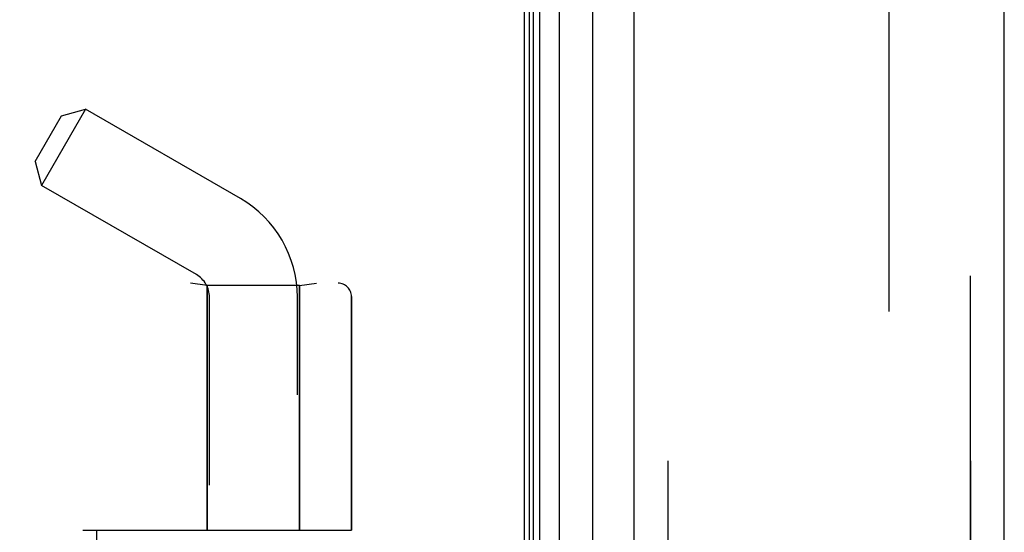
# Model space of a CAD drawing. Header units: inches. Extents: x 0 to 221, y 0 to 143.
# Tile 115 of 256: x 19.66 to 21.86, y 80.62 to 81.76. Entities that reach past the tile are written whole.
import ezdxf

# ---------------------------------------------------------------- set-up
doc = ezdxf.new("R2010")
doc.units = ezdxf.units.IN
doc.header["$LTSCALE"] = 12.142857
doc.header["$MEASUREMENT"] = 0
doc.linetypes.add('HIDDEN', pattern=[0.2, 0.1, -0.1])
doc.layers.get('0').update_dxf_attribs({"linetype": 'CONTINUOUS'})
for name, color, linetype in [('DEFAULT_2', 8, 'HIDDEN'), ('LEFTHAND_DOOR_ASSEMBLY', 7, 'CONTINUOUS'), ('RIGHTHAND_DOOR_ASSEMBLY', 7, 'CONTINUOUS')]:
    doc.layers.add(name, color=color, linetype=linetype)

msp = doc.modelspace()

# ---------------------------------------------------------------- linework, layer by layer
at = {"color": 3, "linetype": 'Continuous'}
msp.add_line((20.7886, 105.3416), (20.7886, 33.5496), dxfattribs=at)
at = {"layer": 'DEFAULT_2', "color": 8, "linetype": 'HIDDEN'}
msp.add_line((21.6012, 104.18), (21.6012, 34.7111), dxfattribs=at)
at = {"layer": 'LEFTHAND_DOOR_ASSEMBLY', "color": 7, "linetype": 'Continuous'}
for p, q in [((20.823, 33.7892), (20.823, 105.102)), ((20.8664, 105.111), (20.8664, 33.7802)), ((20.8005, 33.7983), (20.8005, 105.0929)), ((20.8093, 33.7959), (20.8093, 105.0953)), ((20.9415, 33.8086), (20.9415, 105.0826))]:
    msp.add_line(p, q, dxfattribs=at)
at = {"layer": 'LEFTHAND_DOOR_ASSEMBLY', "color": 3, "linetype": 'Continuous'}
for p, q in [((21.0336, 33.8306), (21.0336, 105.0606)), ((21.8586, 33.8306), (21.8586, 105.0606))]:
    msp.add_line(p, q, dxfattribs=at)
at = {"layer": 'LEFTHAND_DOOR_ASSEMBLY', "color": 8, "linetype": 'HIDDEN'}
for p, q in [((21.1086, 105.0606), (21.1086, 33.8306)), ((21.7836, 33.8306), (21.7836, 105.0606)), ((19.6982, 81.4434), (19.7572, 81.5455)), ((19.8105, 81.5598), (19.7125, 81.3901)), ((19.7572, 81.5455), (19.8105, 81.5598)), ((20.1556, 81.3606), (19.8105, 81.5598)), ((19.6982, 81.4434), (19.7125, 81.3901)), ((20.0576, 81.1908), (19.7125, 81.3901)), ((18.3096, 81.1718), (20.3734, 81.1718)), ((20.0816, 81.1666), (20.0441, 81.1718)), ((20.2876, 81.1666), (20.3251, 81.1718)), ((20.0816, 81.1666), (20.0816, 80.6206)), ((20.2876, 81.1666), (20.0816, 81.1666)), ((20.2876, 81.1666), (20.2876, 80.6206)), ((20.0866, 78.2926), (20.0866, 81.1406)), ((20.2826, 78.494), (20.2826, 81.1406)), ((20.4034, 81.1418), (20.4034, 80.6206)), ((19.8046, 80.6206), (20.4034, 80.6206)), ((19.8346, 79.0206), (19.8346, 80.6206))]:
    msp.add_line(p, q, dxfattribs=at)
for centre, radius, start, end in [((20.0286, 81.1406), 0.254, 0, 60), ((20.3096, 83.0957), 2.7751, 223.8884, 270), ((20.0286, 81.1406), 0.058, 0, 60), ((20.3734, 81.1418), 0.03, 0, 90)]:
    msp.add_arc(centre, radius, start, end, dxfattribs=at)
at = {"layer": 'RIGHTHAND_DOOR_ASSEMBLY', "color": 8, "linetype": 'HIDDEN'}
for p, q in [((21.1086, 105.0606), (21.1086, 33.8306)), ((21.7836, 105.0606), (21.7836, 33.8306)), ((18.3096, 81.1718), (20.3734, 81.1718)), ((20.0816, 81.1666), (20.0441, 81.1718)), ((20.2876, 81.1666), (20.3251, 81.1718)), ((20.0816, 80.6206), (20.0816, 81.1666)), ((20.2876, 81.1666), (20.0816, 81.1666)), ((20.2876, 80.6206), (20.2876, 81.1666)), ((20.4034, 80.6206), (20.4034, 81.1418)), ((19.8046, 80.6206), (20.4034, 80.6206)), ((19.8346, 80.6206), (19.8346, 79.0206))]:
    msp.add_line(p, q, dxfattribs=at)
for centre, radius, start, end in [((20.3096, 83.0957), 2.7751, 223.8884, 270), ((20.3734, 81.1418), 0.03, 0, 90)]:
    msp.add_arc(centre, radius, start, end, dxfattribs=at)

doc.saveas('drawing.dxf')
